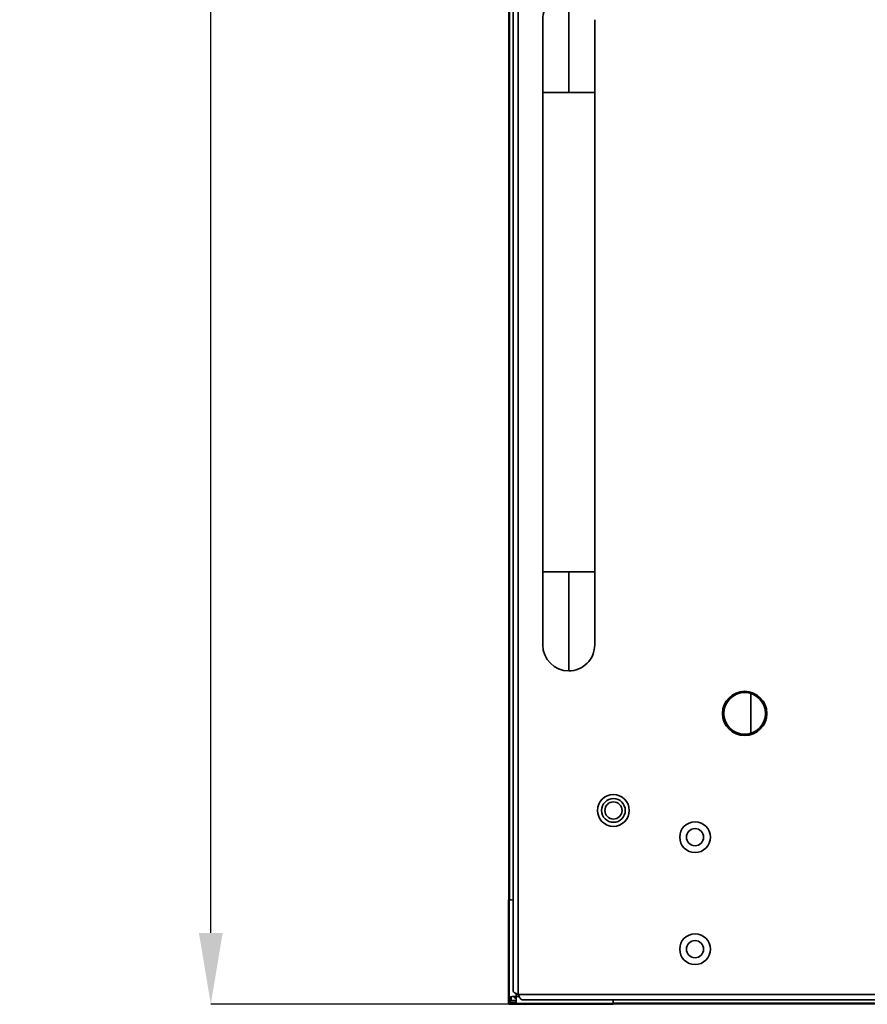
# Model space of a CAD drawing. Header units: millimetres. Extents: x 2 to 1120, y -2 to 861.
# Tile 5 of 226: x 171 to 225, y 237 to 300. Entities that reach past the tile are written whole.
import ezdxf

# ---------------------------------------------------------------- set-up
doc = ezdxf.new("R2010")
doc.units = ezdxf.units.MM
doc.header["$PDSIZE"] = -1
doc.styles.add('SLDTEXTSTYLE0', font='meiryo.ttc', dxfattribs={"width": 0.605})
doc.dimstyles.new('SLDDIMSTYLE0', dxfattribs={"dimtxt": 5.650301, "dimasz": 4.572, "dimexe": 0, "dimexo": 0.0625, "dimgap": 1.412575, "dimtad": 0, "dimtih": 1, "dimtoh": 1, "dimlfac": 3, "dimrnd": 1e-09, "dimzin": 12, "dimdsep": 46, "dimtxsty": 'SLDTEXTSTYLE0', "dimsah": 1, "dimcen": 0.09, "dimadec": 0, "dimazin": 3, "dimtfac": 1, "dimtofl": 0, "dimtmove": 0, "dimatfit": 3, "dimfxl": 1, "dimfrac": 2, "dimtolj": 1, "dimtzin": 12, "dimarcsym": 0})

# ---------------------------------------------------------------- blocks, each defined once
blk = doc.blocks.new('*D35')
at = {"color": 0, "linetype": 'Continuous', "lineweight": -2}
for p, q in [((202.074, 463.988), (183.058, 463.988)), ((183.058, 459.416), (183.058, 360.292)), ((183.058, 241.333), (183.058, 340.458)), ((202.074, 236.761), (183.058, 236.761))]:
    blk.add_line(p, q, dxfattribs=at)
at = {"color": 0}
for points in [[(183.82, 459.416), (182.296, 459.416), (183.058, 463.988)], [(182.296, 241.333), (183.82, 241.333), (183.058, 236.761)]]:
    blk.add_solid(points, dxfattribs=at)
at = {"layer": 'Defpoints', "color": 0}
for p in [(202.136, 463.988), (183.058, 236.761), (202.136, 236.761)]:
    blk.add_point(p, dxfattribs=at)
at = {"color": 0, "lineweight": 18, "insert": (183.058, 358.879), "char_height": 5.6503, "attachment_point": 2, "style": 'SLDTEXTSTYLE0'}
blk.add_mtext('\\A1;681.2\\P(26.82)', dxfattribs=at)

msp = doc.modelspace()

# ---------------------------------------------------------------- linework, layer by layer
at = {"color": 7, "linetype": 'Continuous', "lineweight": 35}
for p, q in [((202.4011, 463.1257), (202.4011, 237.6237)), ((202.7344, 237.388), (202.7344, 463.3614)), ((202.1361, 243.4545), (202.1361, 457.2944)), ((202.1827, 457.2944), (202.1827, 243.4545)), ((205.9677, 301.428), (205.9677, 295.0947)), ((204.3011, 295.0947), (204.3011, 264.428)), ((207.6344, 264.428), (207.6344, 295.0947)), ((205.9677, 264.428), (205.9677, 258.0947)), ((217.6325, 256.6451), (217.6325, 254.1043)), ((202.1094, 237.2095), (202.1094, 243.4545)), ((202.1627, 243.4545), (202.1627, 237.2269)), ((202.2875, 243.4545), (202.1627, 243.4545)), ((202.2875, 243.4545), (202.4011, 243.4332)), ((202.1094, 237.2095), (202.1361, 237.2095)), ((202.1627, 237.2269), (202.3208, 237.2545)), ((202.2261, 237.238), (202.2261, 236.878)), ((202.2777, 236.998), (202.2777, 237.246)), ((202.2777, 236.998), (202.6031, 236.998)), ((202.3208, 237.2545), (202.7875, 237.2545)), ((202.6031, 236.9728), (202.5755, 236.8147)), ((202.6031, 237.4395), (202.6031, 236.9728)), ((605.1411, 237.388), (202.7344, 237.388)), ((202.9701, 237.0547), (604.9053, 237.0547)), ((208.8031, 236.9395), (208.7814, 237.0547)), ((208.8031, 236.8147), (208.8031, 236.9395)), ((202.1361, 236.7884), (202.1094, 236.7884)), ((202.1364, 236.788), (202.1364, 236.7614)), ((202.2261, 236.878), (202.5865, 236.878)), ((202.558, 236.788), (202.558, 236.7614)), ((208.8031, 236.7614), (202.558, 236.7614)), ((202.5755, 236.8147), (208.8031, 236.8147)), ((373.7277, 236.8347), (208.8031, 236.8347)), ((373.7294, 236.788), (208.8031, 236.788))]:
    msp.add_line(p, q, dxfattribs=at)
at = {"color": 8, "linetype": 'Continuous', "lineweight": 35}
for p, q in [((204.3011, 295.0947), (205.9677, 295.0947)), ((205.9677, 295.0947), (207.6344, 295.0947)), ((205.9677, 264.428), (204.3011, 264.428)), ((207.6344, 264.428), (205.9677, 264.428))]:
    msp.add_line(p, q, dxfattribs=at)
at = {"color": 7, "linetype": 'Continuous', "lineweight": 35, "flags": 128}
msp.add_lwpolyline([(202.4522, 237.2545), (202.5218, 237.1755), (202.6031, 237.1041)], dxfattribs=at)
at = {"color": 7, "linetype": 'Continuous', "lineweight": 35}
for centre, radius in [((217.2277, 255.3747), 1.4167), ((217.2277, 255.3747), 1.3333), ((208.8277, 249.1647), 1.0167), ((208.8277, 249.1647), 0.7562), ((208.8277, 249.1647), 0.55), ((214.0527, 247.4547), 0.9833), ((214.0527, 247.4547), 0.55), ((214.0527, 240.288), 0.9833), ((214.0527, 240.288), 0.55)]:
    msp.add_circle(centre, radius, dxfattribs=at)
for centre, start, end in [((205.9677, 299.7614), 90, 180.019558), ((205.9677, 259.7614), 180.018976, 270), ((205.9677, 259.7614), 270, 0.018976)]:
    msp.add_arc(centre, 1.6667, start, end, dxfattribs=at)
for points, knots in [([(204.3011, 299.7614), (204.3011, 299.7426), (204.3011, 299.7045), (204.3011, 299.3947), (204.3011, 298.9048), (204.3011, 298.2501), (204.3011, 297.4888), (204.3011, 296.6794), (204.3011, 295.8759), (204.3011, 295.3473), (204.3011, 295.0947)], [0, 0, 0, 0, 0.1296724, 0.2637341, 0.3991918, 0.5328559, 0.6617649, 0.7835382, 0.8965627, 1, 1, 1, 1]), ([(207.6344, 295.0947), (207.6344, 295.2839), (207.6344, 295.6986), (207.6344, 296.3662), (207.6344, 297.1119), (207.6344, 297.8926), (207.6344, 298.6395), (207.6344, 299.2562), (207.6344, 299.6799), (207.6344, 299.7342), (207.6344, 299.7614)], [0, 0, 0, 0, 0.0775187, 0.1699338, 0.2779851, 0.4015988, 0.5394016, 0.6883558, 0.8437893, 1, 1, 1, 1]), ([(204.3011, 264.428), (204.3011, 264.2389), (204.3011, 263.8242), (204.3011, 263.1566), (204.3011, 262.4108), (204.3011, 261.6302), (204.3011, 260.8833), (204.3011, 260.2665), (204.3011, 259.8428), (204.3011, 259.7886), (204.3011, 259.7614)], [0, 0, 0, 0, 0.0775187, 0.1699338, 0.2779851, 0.4015988, 0.5394016, 0.6883558, 0.8437893, 1, 1, 1, 1]), ([(207.6344, 259.7614), (207.6344, 259.7801), (207.6344, 259.8182), (207.6344, 260.1281), (207.6344, 260.618), (207.6344, 261.2727), (207.6344, 262.034), (207.6344, 262.8434), (207.6344, 263.6468), (207.6344, 264.1754), (207.6344, 264.428)], [0, 0, 0, 0, 0.1296724, 0.2637341, 0.3991918, 0.5328559, 0.6617649, 0.7835382, 0.8965627, 1, 1, 1, 1]), ([(202.1094, 237.2095), (202.1102, 237.2111), (202.1117, 237.2143), (202.1238, 237.2188), (202.1415, 237.223), (202.1556, 237.2256), (202.1627, 237.2269)], [0, 0, 0, 0, 0.2473547, 0.496442, 0.7473085, 1, 1, 1, 1]), ([(202.1361, 237.2095), (202.1364, 237.2111), (202.1372, 237.2143), (202.1433, 237.2188), (202.1521, 237.223), (202.1592, 237.2256), (202.1627, 237.2269)], [0, 0, 0, 0, 0.2501572, 0.5001111, 0.7500094, 1, 1, 1, 1]), ([(202.1364, 236.788), (202.1363, 236.788), (202.1363, 236.7881), (202.1362, 236.7881), (202.1361, 236.7881), (202.1361, 236.7882), (202.1361, 236.7883), (202.1361, 236.7883), (202.1361, 236.7884)], [0, 0, 0, 0, 0.2731773, 0.3898787, 0.5, 0.6101213, 0.7268227, 1, 1, 1, 1]), ([(202.5755, 236.8147), (202.5741, 236.8076), (202.5715, 236.7935), (202.5673, 236.7758), (202.5628, 236.7637), (202.5596, 236.7622), (202.558, 236.7614)], [0, 0, 0, 0, 0.2526915, 0.503558, 0.7526453, 1, 1, 1, 1]), ([(202.5755, 236.8147), (202.5741, 236.8112), (202.5715, 236.8041), (202.5673, 236.7952), (202.5628, 236.7892), (202.5596, 236.7884), (202.558, 236.788)], [0, 0, 0, 0, 0.2499905, 0.4998888, 0.7498427, 1, 1, 1, 1])]:
    msp.add_open_spline(points, degree=3, knots=knots, dxfattribs=at)
for points in [[(202.1627, 243.4545), (202.1557, 243.4545), (202.1418, 243.4545), (202.1241, 243.4545), (202.1118, 243.4545), (202.1102, 243.4545), (202.1094, 243.4545)], [(202.1627, 241.8814), (202.1592, 241.8814), (202.1522, 241.8814), (202.1434, 241.8814), (202.1373, 241.8814), (202.1365, 241.8814), (202.1361, 241.8814)], [(202.4011, 237.6237), (202.4061, 237.6041), (202.4161, 237.5648), (202.4932, 237.5059), (202.6033, 237.447), (202.6907, 237.4077), (202.7344, 237.388)], [(202.1094, 236.7884), (202.1094, 236.8322), (202.1094, 236.9199), (202.1094, 237.0404), (202.1094, 237.1434), (202.1094, 237.1875), (202.1094, 237.2095)], [(202.1361, 236.7884), (202.1361, 236.8322), (202.1361, 236.9199), (202.1361, 237.0404), (202.1361, 237.1434), (202.1361, 237.1875), (202.1361, 237.2095)], [(202.7344, 237.388), (202.754, 237.3444), (202.7933, 237.257), (202.8522, 237.1468), (202.9112, 237.0697), (202.9504, 237.0597), (202.9701, 237.0547)], [(202.1364, 236.7614), (202.1328, 236.7618), (202.1258, 236.7626), (202.1168, 236.7688), (202.1106, 236.7778), (202.1098, 236.7848), (202.1094, 236.7884)], [(202.558, 236.788), (202.536, 236.788), (202.4919, 236.788), (202.3888, 236.788), (202.2681, 236.788), (202.1803, 236.788), (202.1364, 236.788)], [(202.558, 236.7614), (202.536, 236.7614), (202.4919, 236.7614), (202.3888, 236.7614), (202.2681, 236.7614), (202.1803, 236.7614), (202.1364, 236.7614)], [(207.2277, 236.788), (207.2277, 236.7884), (207.2277, 236.7892), (207.2277, 236.7954), (207.2277, 236.8042), (207.2277, 236.8112), (207.2277, 236.8147)], [(208.8031, 236.7614), (208.8031, 236.7622), (208.8031, 236.7638), (208.8031, 236.7761), (208.8031, 236.7937), (208.8031, 236.8077), (208.8031, 236.8147)]]:
    msp.add_open_spline(points, degree=3, dxfattribs=at)

# ---------------------------------------------------------------- dimensions: what is measured, and where the dimension line sits
at = {"color": 7, "linetype": 'Continuous', "lineweight": 18}
dim = msp.add_linear_dim(base=(183.0584, 236.7614), p1=(202.1364, 463.988), p2=(202.1364, 236.7614), angle=90, text='681.2\\P(26.82)', dimstyle='SLDDIMSTYLE0', dxfattribs=at)
dim.commit()
dim.dimension.update_dxf_attribs({"geometry": '*D35', "text_midpoint": (183.0584, 350.3747), "dimtype": 160})

doc.saveas('drawing.dxf')
